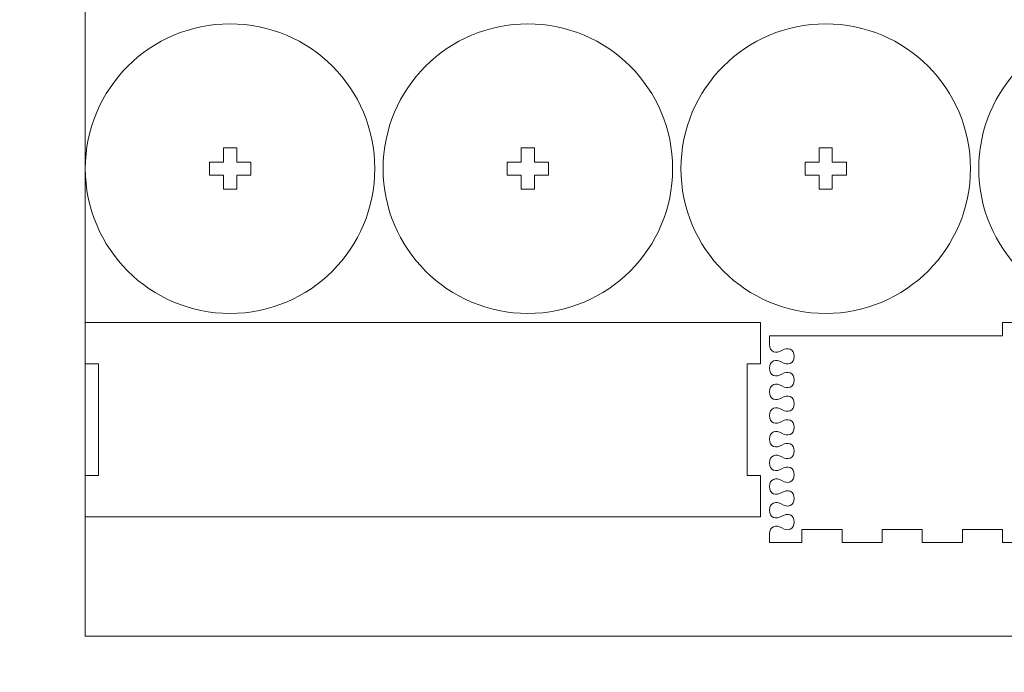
# Model space of a CAD drawing. Header units: millimetres. Extents: x -762 to 758, y -361 to 1446.
# Tile 122 of 150: x -256 to -33, y 918 to 1066. Entities that reach past the tile are written whole.
import ezdxf

# ---------------------------------------------------------------- set-up
doc = ezdxf.new("R2010")
doc.units = ezdxf.units.MM
doc.header["$MEASUREMENT"] = 0
doc.layers.add('Layer 1', color=7, linetype='Continuous')

msp = doc.modelspace()

# ---------------------------------------------------------------- linework, layer by layer
at = {"layer": 'Layer 1', "color": 250, "lineweight": 9}
for points, knots in [([(-761.5629, 1446.3852), (-761.5629, 1446.3852), (758.4371, 1446.3852), (758.4371, 1446.3852), (758.4371, 1446.3852), (758.4371, 1446.3852), (758.4371, 36.3852), (758.4371, 36.3852), (758.4371, 36.3852), (758.4371, 36.3852), (-761.5629, 36.3852), (-761.5629, 36.3852), (-761.5629, 36.3852), (-761.5629, 36.3852), (-761.5629, 1446.3852), (-761.5629, 1446.3852)], [0, 0, 0, 0, 0.2, 0.2, 0.2, 0.2, 0.4, 0.4, 0.4, 0.4, 0.6, 0.6, 0.6, 0.6, 1, 1, 1, 1]), ([(-241.5629, 1032.3226), (-241.5629, 1014.2038), (-226.8692, 999.5101), (-208.7504, 999.5101), (-208.7504, 999.5101), (-190.6316, 999.5101), (-175.9379, 1014.2038), (-175.9379, 1032.3226), (-175.9379, 1032.3226), (-175.9379, 1050.4414), (-190.6316, 1065.1352), (-208.7504, 1065.1352), (-208.7504, 1065.1352), (-226.8692, 1065.1352), (-241.5629, 1050.4414), (-241.5629, 1032.3226)], [0, 0, 0, 0, 0.2, 0.2, 0.2, 0.2, 0.4, 0.4, 0.4, 0.4, 0.6, 0.6, 0.6, 0.6, 1, 1, 1, 1]), ([(-174.0629, 1032.3226), (-174.0629, 1014.2038), (-159.3692, 999.5101), (-141.2504, 999.5101), (-141.2504, 999.5101), (-123.1316, 999.5101), (-108.4379, 1014.2038), (-108.4379, 1032.3226), (-108.4379, 1032.3226), (-108.4379, 1050.4414), (-123.1316, 1065.1352), (-141.2504, 1065.1352), (-141.2504, 1065.1352), (-159.3692, 1065.1352), (-174.0629, 1050.4414), (-174.0629, 1032.3226)], [0, 0, 0, 0, 0.2, 0.2, 0.2, 0.2, 0.4, 0.4, 0.4, 0.4, 0.6, 0.6, 0.6, 0.6, 1, 1, 1, 1]), ([(-106.5629, 1032.3226), (-106.5629, 1014.2038), (-91.8691, 999.5101), (-73.7503, 999.5101), (-73.7503, 999.5101), (-55.6315, 999.5101), (-40.9378, 1014.2038), (-40.9378, 1032.3226), (-40.9378, 1032.3226), (-40.9378, 1050.4414), (-55.6315, 1065.1352), (-73.7503, 1065.1352), (-73.7503, 1065.1352), (-91.8691, 1065.1352), (-106.5629, 1050.4414), (-106.5629, 1032.3226)], [0, 0, 0, 0, 0.2, 0.2, 0.2, 0.2, 0.4, 0.4, 0.4, 0.4, 0.6, 0.6, 0.6, 0.6, 1, 1, 1, 1]), ([(-39.0628, 1032.3226), (-39.0628, 1014.2038), (-24.3691, 999.5101), (-6.2503, 999.5101), (-6.2503, 999.5101), (11.8685, 999.5101), (26.5622, 1014.2038), (26.5622, 1032.3226), (26.5622, 1032.3226), (26.5622, 1050.4414), (11.8685, 1065.1352), (-6.2503, 1065.1352), (-6.2503, 1065.1352), (-24.3691, 1065.1352), (-39.0628, 1050.4414), (-39.0628, 1032.3226)], [0, 0, 0, 0, 0.2, 0.2, 0.2, 0.2, 0.4, 0.4, 0.4, 0.4, 0.6, 0.6, 0.6, 0.6, 1, 1, 1, 1]), ([(-210.2504, 1033.8226), (-210.2504, 1033.8226), (-210.2504, 1037.0101), (-210.2504, 1037.0101), (-210.2504, 1037.0101), (-210.2504, 1037.0101), (-207.2504, 1037.0101), (-207.2504, 1037.0101), (-207.2504, 1037.0101), (-207.2504, 1037.0101), (-207.2504, 1033.8226), (-207.2504, 1033.8226), (-207.2504, 1033.8226), (-207.2504, 1033.8226), (-204.0629, 1033.8226), (-204.0629, 1033.8226), (-204.0629, 1033.8226), (-204.0629, 1033.8226), (-204.0629, 1030.8226), (-204.0629, 1030.8226), (-204.0629, 1030.8226), (-204.0629, 1030.8226), (-207.2504, 1030.8226), (-207.2504, 1030.8226), (-207.2504, 1030.8226), (-207.2504, 1030.8226), (-207.2504, 1027.6351), (-207.2504, 1027.6351), (-207.2504, 1027.6351), (-207.2504, 1027.6351), (-210.2504, 1027.6351), (-210.2504, 1027.6351), (-210.2504, 1027.6351), (-210.2504, 1027.6351), (-210.2504, 1030.8226), (-210.2504, 1030.8226), (-210.2504, 1030.8226), (-210.2504, 1030.8226), (-213.4379, 1030.8226), (-213.4379, 1030.8226), (-213.4379, 1030.8226), (-213.4379, 1030.8226), (-213.4379, 1033.8226), (-213.4379, 1033.8226), (-213.4379, 1033.8226), (-213.4379, 1033.8226), (-210.2504, 1033.8226), (-210.2504, 1033.8226)], [0, 0, 0, 0, 0.07692308, 0.07692308, 0.07692308, 0.07692308, 0.15384615, 0.15384615, 0.15384615, 0.15384615, 0.23076923, 0.23076923, 0.23076923, 0.23076923, 0.30769231, 0.30769231, 0.30769231, 0.30769231, 0.38461538, 0.38461538, 0.38461538, 0.38461538, 0.46153846, 0.46153846, 0.46153846, 0.46153846, 0.53846154, 0.53846154, 0.53846154, 0.53846154, 0.61538462, 0.61538462, 0.61538462, 0.61538462, 0.69230769, 0.69230769, 0.69230769, 0.69230769, 0.76923077, 0.76923077, 0.76923077, 0.76923077, 0.84615385, 0.84615385, 0.84615385, 0.84615385, 1, 1, 1, 1]), ([(-142.7504, 1033.8226), (-142.7504, 1033.8226), (-142.7504, 1037.0101), (-142.7504, 1037.0101), (-142.7504, 1037.0101), (-142.7504, 1037.0101), (-139.7504, 1037.0101), (-139.7504, 1037.0101), (-139.7504, 1037.0101), (-139.7504, 1037.0101), (-139.7504, 1033.8226), (-139.7504, 1033.8226), (-139.7504, 1033.8226), (-139.7504, 1033.8226), (-136.5629, 1033.8226), (-136.5629, 1033.8226), (-136.5629, 1033.8226), (-136.5629, 1033.8226), (-136.5629, 1030.8226), (-136.5629, 1030.8226), (-136.5629, 1030.8226), (-136.5629, 1030.8226), (-139.7504, 1030.8226), (-139.7504, 1030.8226), (-139.7504, 1030.8226), (-139.7504, 1030.8226), (-139.7504, 1027.6351), (-139.7504, 1027.6351), (-139.7504, 1027.6351), (-139.7504, 1027.6351), (-142.7504, 1027.6351), (-142.7504, 1027.6351), (-142.7504, 1027.6351), (-142.7504, 1027.6351), (-142.7504, 1030.8226), (-142.7504, 1030.8226), (-142.7504, 1030.8226), (-142.7504, 1030.8226), (-145.9379, 1030.8226), (-145.9379, 1030.8226), (-145.9379, 1030.8226), (-145.9379, 1030.8226), (-145.9379, 1033.8226), (-145.9379, 1033.8226), (-145.9379, 1033.8226), (-145.9379, 1033.8226), (-142.7504, 1033.8226), (-142.7504, 1033.8226)], [0, 0, 0, 0, 0.07692308, 0.07692308, 0.07692308, 0.07692308, 0.15384615, 0.15384615, 0.15384615, 0.15384615, 0.23076923, 0.23076923, 0.23076923, 0.23076923, 0.30769231, 0.30769231, 0.30769231, 0.30769231, 0.38461538, 0.38461538, 0.38461538, 0.38461538, 0.46153846, 0.46153846, 0.46153846, 0.46153846, 0.53846154, 0.53846154, 0.53846154, 0.53846154, 0.61538462, 0.61538462, 0.61538462, 0.61538462, 0.69230769, 0.69230769, 0.69230769, 0.69230769, 0.76923077, 0.76923077, 0.76923077, 0.76923077, 0.84615385, 0.84615385, 0.84615385, 0.84615385, 1, 1, 1, 1]), ([(-75.2503, 1033.8226), (-75.2503, 1033.8226), (-75.2503, 1037.0101), (-75.2503, 1037.0101), (-75.2503, 1037.0101), (-75.2503, 1037.0101), (-72.2503, 1037.0101), (-72.2503, 1037.0101), (-72.2503, 1037.0101), (-72.2503, 1037.0101), (-72.2503, 1033.8226), (-72.2503, 1033.8226), (-72.2503, 1033.8226), (-72.2503, 1033.8226), (-69.0628, 1033.8226), (-69.0628, 1033.8226), (-69.0628, 1033.8226), (-69.0628, 1033.8226), (-69.0628, 1030.8226), (-69.0628, 1030.8226), (-69.0628, 1030.8226), (-69.0628, 1030.8226), (-72.2503, 1030.8226), (-72.2503, 1030.8226), (-72.2503, 1030.8226), (-72.2503, 1030.8226), (-72.2503, 1027.6351), (-72.2503, 1027.6351), (-72.2503, 1027.6351), (-72.2503, 1027.6351), (-75.2503, 1027.6351), (-75.2503, 1027.6351), (-75.2503, 1027.6351), (-75.2503, 1027.6351), (-75.2503, 1030.8226), (-75.2503, 1030.8226), (-75.2503, 1030.8226), (-75.2503, 1030.8226), (-78.4378, 1030.8226), (-78.4378, 1030.8226), (-78.4378, 1030.8226), (-78.4378, 1030.8226), (-78.4378, 1033.8226), (-78.4378, 1033.8226), (-78.4378, 1033.8226), (-78.4378, 1033.8226), (-75.2503, 1033.8226), (-75.2503, 1033.8226)], [0, 0, 0, 0, 0.07692308, 0.07692308, 0.07692308, 0.07692308, 0.15384615, 0.15384615, 0.15384615, 0.15384615, 0.23076923, 0.23076923, 0.23076923, 0.23076923, 0.30769231, 0.30769231, 0.30769231, 0.30769231, 0.38461538, 0.38461538, 0.38461538, 0.38461538, 0.46153846, 0.46153846, 0.46153846, 0.46153846, 0.53846154, 0.53846154, 0.53846154, 0.53846154, 0.61538462, 0.61538462, 0.61538462, 0.61538462, 0.69230769, 0.69230769, 0.69230769, 0.69230769, 0.76923077, 0.76923077, 0.76923077, 0.76923077, 0.84615385, 0.84615385, 0.84615385, 0.84615385, 1, 1, 1, 1]), ([(-88.5628, 988.0726), (-88.5628, 988.0726), (-88.5628, 997.4476), (-88.5628, 997.4476), (-88.5628, 997.4476), (-88.5628, 997.4476), (-241.5629, 997.4476), (-241.5629, 997.4476), (-241.5629, 997.4476), (-241.5629, 997.4476), (-241.5629, 988.0726), (-241.5629, 988.0726), (-241.5629, 988.0726), (-241.5629, 988.0726), (-238.5629, 988.0726), (-238.5629, 988.0726), (-238.5629, 988.0726), (-238.5629, 988.0726), (-238.5629, 962.7601), (-238.5629, 962.7601), (-238.5629, 962.7601), (-238.5629, 962.7601), (-241.5629, 962.7601), (-241.5629, 962.7601), (-241.5629, 962.7601), (-241.5629, 962.7601), (-241.5629, 953.3851), (-241.5629, 953.3851), (-241.5629, 953.3851), (-241.5629, 953.3851), (-88.5628, 953.3851), (-88.5628, 953.3851), (-88.5628, 953.3851), (-88.5628, 953.3851), (-88.5628, 962.7601), (-88.5628, 962.7601), (-88.5628, 962.7601), (-88.5628, 962.7601), (-91.5628, 962.7601), (-91.5628, 962.7601), (-91.5628, 962.7601), (-91.5628, 962.7601), (-91.5628, 988.0726), (-91.5628, 988.0726), (-91.5628, 988.0726), (-91.5628, 988.0726), (-88.5628, 988.0726), (-88.5628, 988.0726)], [0, 0, 0, 0, 0.07692308, 0.07692308, 0.07692308, 0.07692308, 0.15384615, 0.15384615, 0.15384615, 0.15384615, 0.23076923, 0.23076923, 0.23076923, 0.23076923, 0.30769231, 0.30769231, 0.30769231, 0.30769231, 0.38461538, 0.38461538, 0.38461538, 0.38461538, 0.46153846, 0.46153846, 0.46153846, 0.46153846, 0.53846154, 0.53846154, 0.53846154, 0.53846154, 0.61538462, 0.61538462, 0.61538462, 0.61538462, 0.69230769, 0.69230769, 0.69230769, 0.69230769, 0.76923077, 0.76923077, 0.76923077, 0.76923077, 0.84615385, 0.84615385, 0.84615385, 0.84615385, 1, 1, 1, 1]), ([(-86.5003, 994.4476), (-86.5003, 994.4476), (-86.5003, 992.469), (-86.5003, 992.469), (-86.5003, 992.469), (-86.5003, 990.7788), (-84.999, 990.256), (-83.6877, 991.1277), (-83.6877, 991.1277), (-82.4031, 991.9817), (-80.8753, 991.4455), (-80.8753, 989.7868), (-80.8753, 989.7868), (-80.8753, 988.1282), (-82.4029, 987.5916), (-83.6877, 988.4456), (-83.6877, 988.4456), (-84.999, 989.3173), (-86.5003, 988.7946), (-86.5003, 987.1044), (-86.5003, 987.1044), (-86.5003, 985.4139), (-84.9991, 984.8914), (-83.6877, 985.7631), (-83.6877, 985.7631), (-82.4029, 986.617), (-80.8753, 986.0807), (-80.8753, 984.422), (-80.8753, 984.422), (-80.8753, 982.7633), (-82.4029, 982.2268), (-83.6877, 983.0809), (-83.6877, 983.0809), (-84.9991, 983.9527), (-86.5003, 983.4299), (-86.5003, 981.7396), (-86.5003, 981.7396), (-86.5003, 980.0494), (-84.999, 979.5265), (-83.6877, 980.3983), (-83.6877, 980.3983), (-82.4029, 981.2525), (-80.8754, 980.7159), (-80.8754, 979.0572), (-80.8754, 979.0572), (-80.8754, 977.3986), (-82.4029, 976.8621), (-83.6877, 977.7161), (-83.6877, 977.7161), (-84.9991, 978.5879), (-86.5003, 978.0653), (-86.5003, 976.3748), (-86.5003, 976.3748), (-86.5003, 974.6844), (-84.9991, 974.1618), (-83.6877, 975.0336), (-83.6877, 975.0336), (-82.403, 975.8876), (-80.8753, 975.3511), (-80.8753, 973.6925), (-80.8753, 973.6925), (-80.8753, 972.0338), (-82.403, 971.4973), (-83.6877, 972.3514), (-83.6877, 972.3514), (-84.9991, 973.2232), (-86.5004, 972.7005), (-86.5003, 971.0101), (-86.5003, 971.0101), (-86.5002, 969.3198), (-84.9991, 968.797), (-83.6877, 969.6688), (-83.6877, 969.6688), (-82.403, 970.5229), (-80.8753, 969.9863), (-80.8753, 968.3277), (-80.8753, 968.3277), (-80.8753, 966.6691), (-82.403, 966.1326), (-83.6877, 966.9866), (-83.6877, 966.9866), (-84.9991, 967.8584), (-86.5003, 967.3358), (-86.5003, 965.6453), (-86.5003, 965.6453), (-86.5003, 963.9549), (-84.9991, 963.4323), (-83.6877, 964.3041), (-83.6877, 964.3041), (-82.403, 965.1581), (-80.8753, 964.6216), (-80.8753, 962.963), (-80.8753, 962.963), (-80.8753, 961.3042), (-82.4029, 960.7678), (-83.6877, 961.6219), (-83.6877, 961.6219), (-84.999, 962.4937), (-86.5003, 961.9708), (-86.5003, 960.2806), (-86.5003, 960.2806), (-86.5003, 958.5903), (-84.9991, 958.0675), (-83.6877, 958.9393), (-83.6877, 958.9393), (-82.4029, 959.7934), (-80.8753, 959.2569), (-80.8753, 957.5982), (-80.8753, 957.5982), (-80.8753, 955.9395), (-82.4029, 955.4031), (-83.6877, 956.2571), (-83.6877, 956.2571), (-84.9991, 957.1288), (-86.5003, 956.6062), (-86.5003, 954.9158), (-86.5003, 954.9158), (-86.5003, 953.2256), (-84.999, 952.7029), (-83.6877, 953.5746), (-83.6877, 953.5746), (-82.4029, 954.4286), (-80.8753, 953.892), (-80.8753, 952.2334), (-80.8753, 952.2334), (-80.8753, 950.5747), (-82.4031, 950.0385), (-83.6877, 950.8925), (-83.6877, 950.8925), (-84.999, 951.7641), (-86.5003, 951.2414), (-86.5003, 949.5512), (-86.5003, 949.5512), (-86.5003, 949.5512), (-86.5003, 947.5726), (-86.5003, 947.5726), (-86.5003, 947.5726), (-86.5003, 947.5726), (-79.1425, 947.5726), (-79.1425, 947.5726), (-79.1425, 947.5726), (-79.1425, 947.5726), (-79.1425, 950.5726), (-79.1425, 950.5726), (-79.1425, 950.5726), (-79.1425, 950.5726), (-70.0515, 950.5726), (-70.0515, 950.5726), (-70.0515, 950.5726), (-70.0515, 950.5726), (-70.0515, 947.5726), (-70.0515, 947.5726), (-70.0515, 947.5726), (-70.0515, 947.5726), (-60.9607, 947.5726), (-60.9607, 947.5726), (-60.9607, 947.5726), (-60.9607, 947.5726), (-60.9607, 950.5726), (-60.9607, 950.5726), (-60.9607, 950.5726), (-60.9607, 950.5726), (-51.8697, 950.5726), (-51.8697, 950.5726), (-51.8697, 950.5726), (-51.8697, 950.5726), (-51.8697, 947.5726), (-51.8697, 947.5726), (-51.8697, 947.5726), (-51.8697, 947.5726), (-42.7788, 947.5726), (-42.7788, 947.5726), (-42.7788, 947.5726), (-42.7788, 947.5726), (-42.7788, 950.5726), (-42.7788, 950.5726), (-42.7788, 950.5726), (-42.7788, 950.5726), (-33.6879, 950.5726), (-33.6879, 950.5726), (-33.6879, 950.5726), (-33.6879, 950.5726), (-33.6879, 947.5726), (-33.6879, 947.5726), (-33.6879, 947.5726), (-33.6879, 947.5726), (-24.597, 947.5726), (-24.597, 947.5726), (-24.597, 947.5726), (-24.597, 947.5726), (-24.597, 950.5726), (-24.597, 950.5726), (-24.597, 950.5726), (-24.597, 950.5726), (-15.506, 950.5726), (-15.506, 950.5726), (-15.506, 950.5726), (-15.506, 950.5726), (-15.506, 947.5726), (-15.506, 947.5726), (-15.506, 947.5726), (-15.506, 947.5726), (-6.4151, 947.5726), (-6.4151, 947.5726), (-6.4151, 947.5726), (-6.4151, 947.5726), (-6.4151, 950.5726), (-6.4151, 950.5726), (-6.4151, 950.5726), (-6.4151, 950.5726), (2.6757, 950.5726), (2.6757, 950.5726), (2.6757, 950.5726), (2.6757, 950.5726), (2.6757, 947.5726), (2.6757, 947.5726), (2.6757, 947.5726), (2.6757, 947.5726), (11.7667, 947.5726), (11.7667, 947.5726), (11.7667, 947.5726), (11.7667, 947.5726), (11.7667, 950.5726), (11.7667, 950.5726), (11.7667, 950.5726), (11.7667, 950.5726), (20.8576, 950.5726), (20.8576, 950.5726), (20.8576, 950.5726), (20.8576, 950.5726), (20.8576, 947.5726), (20.8576, 947.5726), (20.8576, 947.5726), (20.8576, 947.5726), (29.9485, 947.5726), (29.9485, 947.5726), (29.9485, 947.5726), (29.9485, 947.5726), (29.9485, 950.5726), (29.9485, 950.5726), (29.9485, 950.5726), (29.9485, 950.5726), (36.0394, 950.5726), (36.0394, 950.5726), (36.0394, 950.5726), (36.0394, 950.5726), (36.0394, 959.3476), (36.0394, 959.3476), (36.0394, 959.3476), (36.0394, 959.3476), (39.0394, 959.3476), (39.0394, 959.3476), (39.0394, 959.3476), (39.0394, 959.3476), (39.0394, 968.1226), (39.0394, 968.1226), (39.0394, 968.1226), (39.0394, 968.1226), (36.0394, 968.1226), (36.0394, 968.1226), (36.0394, 968.1226), (36.0394, 968.1226), (36.0394, 976.8976), (36.0394, 976.8976), (36.0394, 976.8976), (36.0394, 976.8976), (39.0394, 976.8976), (39.0394, 976.8976), (39.0394, 976.8976), (39.0394, 976.8976), (39.0394, 985.6726), (39.0394, 985.6726), (39.0394, 985.6726), (39.0394, 985.6726), (36.0394, 985.6726), (36.0394, 985.6726), (36.0394, 985.6726), (36.0394, 985.6726), (36.0394, 994.4476), (36.0394, 994.4476), (36.0394, 994.4476), (27.9797, 994.4476), (19.9201, 994.4476), (11.8604, 994.4476), (11.8604, 994.4476), (11.8604, 994.4476), (11.7667, 994.4476), (11.7667, 994.4476), (11.7667, 994.4476), (11.7667, 994.4476), (11.7667, 997.4476), (11.7667, 997.4476), (11.7667, 997.4476), (11.7667, 997.4476), (2.6757, 997.4476), (2.6757, 997.4476), (2.6757, 997.4476), (2.6757, 997.4476), (2.6757, 994.4476), (2.6757, 994.4476), (2.6757, 994.4476), (2.6757, 994.4476), (-6.4151, 994.4476), (-6.4151, 994.4476), (-6.4151, 994.4476), (-6.4151, 994.4476), (-6.4151, 997.4476), (-6.4151, 997.4476), (-6.4151, 997.4476), (-6.4151, 997.4476), (-15.506, 997.4476), (-15.506, 997.4476), (-15.506, 997.4476), (-15.506, 997.4476), (-15.506, 994.4476), (-15.506, 994.4476), (-15.506, 994.4476), (-15.506, 994.4476), (-24.597, 994.4476), (-24.597, 994.4476), (-24.597, 994.4476), (-24.597, 994.4476), (-24.597, 997.4476), (-24.597, 997.4476), (-24.597, 997.4476), (-24.597, 997.4476), (-33.6879, 997.4476), (-33.6879, 997.4476), (-33.6879, 997.4476), (-33.6879, 997.4476), (-33.6879, 994.4476), (-33.6879, 994.4476), (-33.6879, 994.4476), (-33.6879, 994.4476), (-86.5003, 994.4476), (-86.5003, 994.4476)], [0, 0, 0, 0, 0.01176471, 0.01176471, 0.01176471, 0.01176471, 0.02352941, 0.02352941, 0.02352941, 0.02352941, 0.03529412, 0.03529412, 0.03529412, 0.03529412, 0.04705882, 0.04705882, 0.04705882, 0.04705882, 0.05882353, 0.05882353, 0.05882353, 0.05882353, 0.07058824, 0.07058824, 0.07058824, 0.07058824, 0.08235294, 0.08235294, 0.08235294, 0.08235294, 0.09411765, 0.09411765, 0.09411765, 0.09411765, 0.10588235, 0.10588235, 0.10588235, 0.10588235, 0.11764706, 0.11764706, 0.11764706, 0.11764706, 0.12941176, 0.12941176, 0.12941176, 0.12941176, 0.14117647, 0.14117647, 0.14117647, 0.14117647, 0.15294118, 0.15294118, 0.15294118, 0.15294118, 0.16470588, 0.16470588, 0.16470588, 0.16470588, 0.17647059, 0.17647059, 0.17647059, 0.17647059, 0.18823529, 0.18823529, 0.18823529, 0.18823529, 0.2, 0.2, 0.2, 0.2, 0.21176471, 0.21176471, 0.21176471, 0.21176471, 0.22352941, 0.22352941, 0.22352941, 0.22352941, 0.23529412, 0.23529412, 0.23529412, 0.23529412, 0.24705882, 0.24705882, 0.24705882, 0.24705882, 0.25882353, 0.25882353, 0.25882353, 0.25882353, 0.27058824, 0.27058824, 0.27058824, 0.27058824, 0.28235294, 0.28235294, 0.28235294, 0.28235294, 0.29411765, 0.29411765, 0.29411765, 0.29411765, 0.30588235, 0.30588235, 0.30588235, 0.30588235, 0.31764706, 0.31764706, 0.31764706, 0.31764706, 0.32941176, 0.32941176, 0.32941176, 0.32941176, 0.34117647, 0.34117647, 0.34117647, 0.34117647, 0.35294118, 0.35294118, 0.35294118, 0.35294118, 0.36470588, 0.36470588, 0.36470588, 0.36470588, 0.37647059, 0.37647059, 0.37647059, 0.37647059, 0.38823529, 0.38823529, 0.38823529, 0.38823529, 0.4, 0.4, 0.4, 0.4, 0.41176471, 0.41176471, 0.41176471, 0.41176471, 0.42352941, 0.42352941, 0.42352941, 0.42352941, 0.43529412, 0.43529412, 0.43529412, 0.43529412, 0.44705882, 0.44705882, 0.44705882, 0.44705882, 0.45882353, 0.45882353, 0.45882353, 0.45882353, 0.47058824, 0.47058824, 0.47058824, 0.47058824, 0.48235294, 0.48235294, 0.48235294, 0.48235294, 0.49411765, 0.49411765, 0.49411765, 0.49411765, 0.50588235, 0.50588235, 0.50588235, 0.50588235, 0.51764706, 0.51764706, 0.51764706, 0.51764706, 0.52941176, 0.52941176, 0.52941176, 0.52941176, 0.54117647, 0.54117647, 0.54117647, 0.54117647, 0.55294118, 0.55294118, 0.55294118, 0.55294118, 0.56470588, 0.56470588, 0.56470588, 0.56470588, 0.57647059, 0.57647059, 0.57647059, 0.57647059, 0.58823529, 0.58823529, 0.58823529, 0.58823529, 0.6, 0.6, 0.6, 0.6, 0.61176471, 0.61176471, 0.61176471, 0.61176471, 0.62352941, 0.62352941, 0.62352941, 0.62352941, 0.63529412, 0.63529412, 0.63529412, 0.63529412, 0.64705882, 0.64705882, 0.64705882, 0.64705882, 0.65882353, 0.65882353, 0.65882353, 0.65882353, 0.67058824, 0.67058824, 0.67058824, 0.67058824, 0.68235294, 0.68235294, 0.68235294, 0.68235294, 0.69411765, 0.69411765, 0.69411765, 0.69411765, 0.70588235, 0.70588235, 0.70588235, 0.70588235, 0.71764706, 0.71764706, 0.71764706, 0.71764706, 0.72941176, 0.72941176, 0.72941176, 0.72941176, 0.74117647, 0.74117647, 0.74117647, 0.74117647, 0.75294118, 0.75294118, 0.75294118, 0.75294118, 0.76470588, 0.76470588, 0.76470588, 0.76470588, 0.77647059, 0.77647059, 0.77647059, 0.77647059, 0.78823529, 0.78823529, 0.78823529, 0.78823529, 0.8, 0.8, 0.8, 0.8, 0.81176471, 0.81176471, 0.81176471, 0.81176471, 0.82352941, 0.82352941, 0.82352941, 0.82352941, 0.83529412, 0.83529412, 0.83529412, 0.83529412, 0.84705882, 0.84705882, 0.84705882, 0.84705882, 0.85882353, 0.85882353, 0.85882353, 0.85882353, 0.87058824, 0.87058824, 0.87058824, 0.87058824, 0.88235294, 0.88235294, 0.88235294, 0.88235294, 0.89411765, 0.89411765, 0.89411765, 0.89411765, 0.90588235, 0.90588235, 0.90588235, 0.90588235, 0.91764706, 0.91764706, 0.91764706, 0.91764706, 0.92941176, 0.92941176, 0.92941176, 0.92941176, 0.94117647, 0.94117647, 0.94117647, 0.94117647, 0.95294118, 0.95294118, 0.95294118, 0.95294118, 0.96470588, 0.96470588, 0.96470588, 0.96470588, 0.97647059, 0.97647059, 0.97647059, 0.97647059, 1, 1, 1, 1])]:
    msp.add_open_spline(points, degree=3, knots=knots, dxfattribs=at)
at = {"layer": 'Layer 1', "color": 240, "lineweight": 9}
msp.add_open_spline([(-241.5629, 1196.3852), (-241.5629, 1196.3852), (238.4371, 1196.3852), (238.4371, 1196.3852), (238.4371, 1196.3852), (238.4371, 1196.3852), (238.4371, 926.3852), (238.4371, 926.3852), (238.4371, 926.3852), (238.4371, 926.3852), (-241.5629, 926.3852), (-241.5629, 926.3852), (-241.5629, 926.3852), (-241.5629, 926.3852), (-241.5629, 1196.3852), (-241.5629, 1196.3852)], degree=3, knots=[0, 0, 0, 0, 0.2, 0.2, 0.2, 0.2, 0.4, 0.4, 0.4, 0.4, 0.6, 0.6, 0.6, 0.6, 1, 1, 1, 1], dxfattribs=at)

doc.saveas('drawing.dxf')
